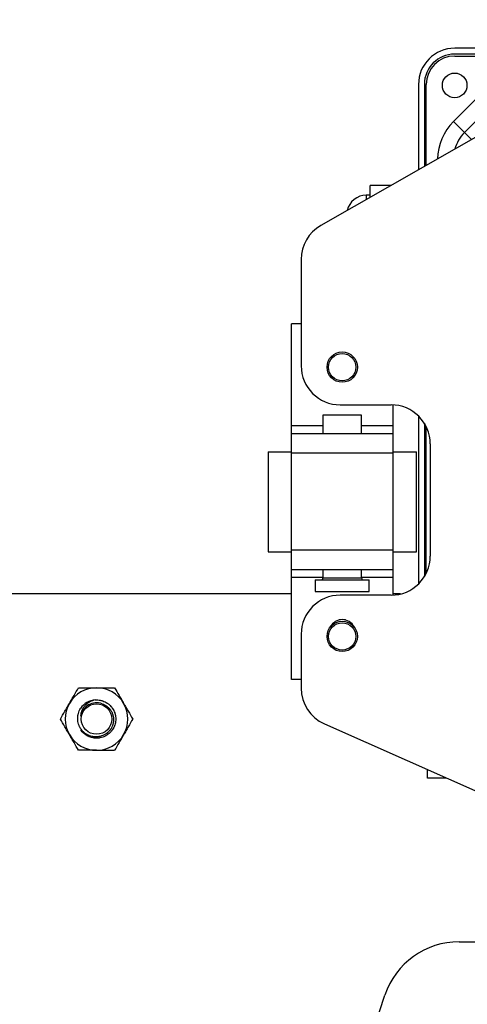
# Model space of a CAD drawing. Header units: millimetres. Extents: x 10704 to 12971, y -780 to 823.
# Tile 11 of 63: x 11418 to 11532, y 357 to 609. Entities that reach past the tile are written whole.
import ezdxf

# ---------------------------------------------------------------- set-up
doc = ezdxf.new("R2010")
doc.units = ezdxf.units.MM
doc.dimstyles.get("Standard").update_dxf_attribs({"dimtxt": 22, "dimasz": 11, "dimexe": 11, "dimexo": 11, "dimgap": 11, "dimtad": 0, "dimtih": 1, "dimtoh": 1, "dimdsep": 46, "dimtxsty": 'Standard', "dimcen": 0.09, "dimadec": 0, "dimazin": 0, "dimtfac": 1, "dimtofl": 0, "dimtmove": 0, "dimatfit": 3, "dimfxl": 1, "dimtolj": 1, "dimtzin": 0, "dimarcsym": 0})

# ---------------------------------------------------------------- blocks, each defined once
blk = doc.blocks.new('*D23')
at = {"color": 0, "lineweight": -2, "transparency": 16777216}
for p, q in [((11199.55, 440.18), (11199.55, 673.8)), ((11637.55, 438.07), (11637.55, 673.8)), ((11210.55, 662.8), (11378.22, 662.8)), ((11626.55, 662.8), (11458.88, 662.8))]:
    blk.add_line(p, q, dxfattribs=at)
at = {"color": 0, "lineweight": 18, "transparency": 16777216}
for points in [[(11210.55, 664.63), (11210.55, 660.96), (11199.55, 662.8)], [(11626.55, 664.63), (11626.55, 660.96), (11637.55, 662.8)]]:
    blk.add_solid(points, dxfattribs=at)
at = {"layer": 'Defpoints', "color": 0, "lineweight": 18, "transparency": 16777216}
for p in [(11637.55, 662.8), (11199.55, 429.18), (11637.55, 427.07)]:
    blk.add_point(p, dxfattribs=at)
at = {"color": 0, "lineweight": 18, "transparency": 16777216, "insert": (11418.55, 662.8), "char_height": 22, "attachment_point": 5}
blk.add_mtext('\\A1;438', dxfattribs=at)
blk = doc.blocks.new('*D24')
at = {"color": 0, "lineweight": -2, "transparency": 16777216}
for p, q in [((11097.05, 535), (11097.05, 719.88)), ((11741.02, 554.18), (11741.02, 719.88)), ((11108.05, 708.88), (11378.7, 708.88)), ((11730.02, 708.88), (11459.37, 708.88))]:
    blk.add_line(p, q, dxfattribs=at)
at = {"color": 0, "lineweight": 18, "transparency": 16777216}
for points in [[(11108.05, 710.71), (11108.05, 707.04), (11097.05, 708.88)], [(11730.02, 710.71), (11730.02, 707.04), (11741.02, 708.88)]]:
    blk.add_solid(points, dxfattribs=at)
at = {"layer": 'Defpoints', "color": 0, "lineweight": 18, "transparency": 16777216}
for p in [(11741.02, 708.88), (11741.02, 543.18), (11097.05, 524)]:
    blk.add_point(p, dxfattribs=at)
at = {"color": 0, "lineweight": 18, "transparency": 16777216, "insert": (11419.04, 708.88), "char_height": 22, "attachment_point": 5}
blk.add_mtext('\\A1;645', dxfattribs=at)

msp = doc.modelspace()

# ---------------------------------------------------------------- linework, layer by layer
for p, q in [((11594.119, 601.925), (11528.801, 601.925)), ((11593.598, 600.425), (11528.801, 600.425)), ((11528.801, 599.925), (11593.537, 599.925)), ((11557.245, 592.358), (11494.59, 556.554)), ((11519.551, 592.675), (11519.551, 570.816)), ((11521.051, 592.675), (11521.051, 571.673)), ((11521.551, 571.961), (11521.551, 592.675)), ((11528.502, 583.183), (11537.644, 592.325)), ((11531.33, 580.354), (11540.472, 589.496)), ((11528.502, 583.183), (11531.33, 580.354)), ((11533.115, 578.569), (11531.33, 580.354)), ((11507.201, 563.761), (11507.201, 566.82)), ((11512.554, 566.82), (11507.201, 566.82)), ((11507.201, 564.325), (11506.201, 564.325)), ((11506.201, 564.325), (11506.201, 563.189)), ((11489.551, 547.872), (11489.551, 520.675)), ((11487.051, 505.275), (11487.051, 531.375)), ((11489.551, 531.375), (11487.051, 531.375)), ((11499.551, 510.675), (11512.551, 510.675)), ((11513.051, 505.275), (11513.051, 510.663)), ((11495.101, 508.075), (11495.101, 503.275)), ((11500.051, 508.075), (11495.101, 508.075)), ((11505.001, 508.075), (11500.051, 508.075)), ((11505.001, 503.275), (11505.001, 508.075)), ((11519.551, 507.817), (11519.551, 464.834)), ((11487.051, 503.275), (11487.051, 505.275)), ((11495.101, 505.275), (11487.051, 505.275)), ((11513.051, 505.275), (11505.001, 505.275)), ((11513.051, 503.275), (11513.051, 505.275)), ((11521.051, 505.944), (11521.051, 466.709)), ((11521.551, 467.617), (11521.551, 505.036)), ((11487.051, 498.275), (11487.051, 503.275)), ((11513.051, 503.275), (11487.051, 503.275)), ((11513.051, 498.275), (11513.051, 503.275)), ((11522.551, 500.675), (11522.551, 471.975)), ((11481.101, 498.675), (11481.101, 473.075)), ((11481.101, 498.675), (11487.052, 498.675)), ((11487.051, 473.475), (11487.051, 498.275)), ((11513.051, 498.275), (11487.051, 498.275)), ((11513.051, 498.675), (11519.001, 498.675)), ((11513.051, 473.475), (11513.051, 498.275)), ((11519.001, 473.075), (11519.001, 498.675)), ((11481.101, 473.075), (11487.052, 473.075)), ((11487.051, 468.475), (11487.051, 473.475)), ((11513.051, 473.475), (11487.051, 473.475)), ((11513.051, 468.475), (11513.051, 473.475)), ((11513.051, 473.075), (11519.001, 473.075)), ((11487.051, 466.475), (11487.051, 468.475)), ((11513.051, 468.475), (11487.051, 468.475)), ((11487.051, 440.375), (11487.051, 466.475)), ((11495.101, 466.475), (11487.051, 466.475)), ((11495.101, 468.475), (11495.101, 466.375)), ((11495.101, 466.375), (11505.001, 466.375)), ((11505.001, 466.375), (11505.001, 468.475)), ((11513.051, 466.475), (11505.001, 466.475)), ((11513.051, 466.475), (11513.051, 468.475)), ((11513.051, 461.988), (11513.051, 466.475)), ((11493.151, 465.875), (11493.151, 462.875)), ((11493.151, 465.875), (11506.951, 465.875)), ((11506.951, 462.875), (11506.951, 465.875)), ((11487.047, 462.275), (11284.554, 462.275)), ((11493.151, 462.875), (11506.951, 462.875)), ((11512.551, 461.975), (11499.551, 461.975)), ((11514.977, 462.275), (11513.042, 462.275)), ((11489.551, 451.975), (11489.551, 438.174)), ((11489.551, 440.375), (11487.051, 440.375)), ((11495.49, 429.036), (11577.612, 392.537)), ((11521.851, 415.175), (11521.851, 417.32)), ((11526.676, 415.175), (11521.851, 415.175)), ((11529.945, 373.275), (11546.553, 373.275)), ((11432.013, 124.15), (11510.983, 359.634))]:
    msp.add_line(p, q)
for centre, radius in [((11528.801, 592.425), 3.15), ((11500.051, 520.325), 3.88), ((11500.051, 520.325), 3.492), ((11500.051, 451.425), 3.88), ((11500.051, 451.425), 3.492), ((11437.248, 430.275), 3.9)]:
    msp.add_circle(centre, radius)
for centre, radius, start, end in [((11528.801, 592.675), 9.25, 90, 180), ((11528.801, 592.675), 7.75, 90, 180), ((11528.801, 592.675), 7.25, 90, 180), ((11538.401, 573.283), 14, 135, 178.73789), ((11538.401, 573.283), 10, 135, 163.59117), ((11506.201, 559.325), 5, 90, 167.59829), ((11499.551, 547.872), 10, 119.74488, 180), ((11499.551, 520.675), 10, 180, 270), ((11512.551, 500.675), 10, 0, 90), ((11512.551, 471.975), 10, 270, 0), ((11494.601, 466.375), 0.5, 270, 0), ((11505.501, 466.375), 0.5, 180, 270), ((11499.551, 451.975), 10, 90, 180), ((11500.051, 452.325), 3.4, 26.01633, 153.98367), ((11500.051, 451.425), 4.28, 79.23375, 100.76063), ((11437.248, 430.275), 8, 90, 150), ((11437.248, 430.275), 8, 30, 90), ((11499.551, 438.174), 10, 180, 246.03753), ((11437.248, 430.275), 8, 150, 210), ((11437.248, 430.275), 4.15, 70.1759, 169.85272), ((11437.248, 430.275), 4.9, 93.75161, 146.21663), ((11437.248, 430.275), 8, 330, 30), ((11437.248, 430.275), 8, 210, 270), ((11437.248, 430.275), 8, 270, 330), ((11529.945, 353.275), 20, 90, 161.461)]:
    msp.add_arc(centre, radius, start, end)
for points, knots in [([(11430.319, 434.275), (11430.368, 434.36), (11430.417, 434.445), (11430.516, 434.615), (11430.565, 434.7), (11430.712, 434.955), (11430.81, 435.124), (11431.102, 435.63), (11431.295, 435.965), (11431.872, 436.964), (11432.252, 437.622), (11432.629, 438.275)], [0, 0, 0, 0, 0.0625, 0.0625, 0.125, 0.125, 0.25, 0.25, 0.5, 0.5, 1, 1, 1, 1]), ([(11432.629, 438.275), (11433.004, 438.275), (11433.383, 438.275), (11433.863, 438.275), (11433.959, 438.275), (11434.151, 438.275), (11434.439, 438.275), (11434.728, 438.275), (11435.306, 438.275), (11435.693, 438.275), (11436.468, 438.275), (11436.857, 438.275), (11437.248, 438.275)], [0, 0, 0, 0, 0.25, 0.25, 0.3125, 0.3125, 0.375, 0.5, 0.5, 0.75, 0.75, 1, 1, 1, 1]), ([(11437.248, 438.275), (11437.638, 438.275), (11438.03, 438.275), (11438.472, 438.275), (11438.521, 438.275), (11438.619, 438.275), (11438.766, 438.275), (11439.108, 438.275), (11439.399, 438.275), (11439.977, 438.275), (11440.359, 438.275), (11441.117, 438.275), (11441.493, 438.275), (11441.866, 438.275)], [0, 0, 0, 0, 0.25, 0.25, 0.28125, 0.28125, 0.3125, 0.375, 0.5, 0.5, 0.75, 0.75, 1, 1, 1, 1]), ([(11441.866, 438.275), (11442.244, 437.621), (11442.625, 436.962), (11443.201, 435.963), (11443.395, 435.628), (11443.783, 434.955), (11443.979, 434.616), (11444.176, 434.275)], [0, 0, 0, 0, 0.5, 0.5, 0.75, 0.75, 1, 1, 1, 1]), ([(11428.01, 430.275), (11428.388, 430.93), (11428.768, 431.589), (11429.345, 432.588), (11429.538, 432.922), (11429.927, 433.596), (11430.123, 433.934), (11430.319, 434.275)], [0, 0, 0, 0, 0.5, 0.5, 0.75, 0.75, 1, 1, 1, 1]), ([(11438.655, 434.179), (11438.879, 434.108), (11439.095, 434.018), (11439.406, 433.856), (11439.508, 433.798), (11439.658, 433.703), (11439.707, 433.671), (11439.804, 433.604), (11439.851, 433.57), (11440.084, 433.394), (11440.258, 433.239), (11440.498, 432.984), (11440.575, 432.896), (11440.668, 432.781), (11440.686, 432.758), (11440.722, 432.711), (11440.774, 432.64), (11440.825, 432.569), (11440.923, 432.423), (11441.045, 432.224), (11441.203, 431.913), (11441.291, 431.696), (11441.341, 431.557), (11441.351, 431.529), (11441.369, 431.473), (11441.397, 431.39), (11441.421, 431.305), (11441.467, 431.136), (11441.519, 430.909), (11441.551, 430.678), (11441.575, 430.446), (11441.582, 430.329), (11441.585, 430.182), (11441.586, 430.152), (11441.586, 430.093), (11441.585, 430.005), (11441.581, 429.917), (11441.57, 429.742), (11441.547, 429.51), (11441.484, 429.167), (11441.423, 428.941), (11441.38, 428.8), (11441.371, 428.772), (11441.352, 428.716), (11441.342, 428.689), (11441.313, 428.605), (11441.292, 428.55), (11441.183, 428.279), (11441.079, 428.07), (11440.899, 427.771), (11440.835, 427.673), (11440.733, 427.53), (11440.698, 427.483), (11440.626, 427.39), (11440.589, 427.344), (11440.4, 427.119), (11440.236, 426.953), (11439.972, 426.725), (11439.881, 426.652), (11439.74, 426.547), (11439.692, 426.514), (11439.595, 426.448), (11439.545, 426.415), (11439.296, 426.26), (11439.089, 426.152), (11438.661, 425.97), (11438.439, 425.896), (11438.182, 425.831), (11438.154, 425.824), (11438.096, 425.81), (11438.01, 425.791), (11437.924, 425.775), (11437.751, 425.745), (11437.636, 425.73), (11437.288, 425.698), (11437.055, 425.694), (11436.792, 425.71), (11436.762, 425.712), (11436.704, 425.716), (11436.674, 425.719), (11436.586, 425.728), (11436.528, 425.735), (11436.354, 425.759), (11436.239, 425.779), (11435.897, 425.853), (11435.674, 425.919), (11435.401, 426.023), (11435.319, 426.056), (11435.239, 426.092), (11435.185, 426.116), (11435.158, 426.128), (11435.025, 426.191), (11434.921, 426.245), (11434.617, 426.417), (11434.424, 426.547), (11434.148, 426.763), (11434.059, 426.839), (11433.929, 426.958), (11433.886, 426.998), (11433.802, 427.081), (11433.761, 427.123), (11433.561, 427.336), (11433.415, 427.517), (11433.216, 427.804), (11433.153, 427.902), (11433.064, 428.053), (11433.035, 428.104), (11432.979, 428.208), (11432.952, 428.26), (11432.822, 428.524), (11432.734, 428.74), (11432.592, 429.183), (11432.537, 429.41), (11432.489, 429.7), (11432.481, 429.758), (11432.466, 429.875), (11432.459, 429.933), (11432.443, 430.108), (11432.437, 430.224), (11432.431, 430.573), (11432.444, 430.806), (11432.481, 431.096), (11432.493, 431.182), (11432.509, 431.269), (11432.519, 431.327), (11432.525, 431.356), (11432.554, 431.5), (11432.581, 431.614), (11432.675, 431.951), (11432.754, 432.169), (11432.941, 432.594), (11433.05, 432.8), (11433.175, 433)], [0, 0, 0, 0, 0.03125, 0.03125, 0.046875, 0.046875, 0.0546875, 0.0546875, 0.0625, 0.0625, 0.09375, 0.09375, 0.109375, 0.109375, 0.1132812, 0.1132812, 0.1171875, 0.125, 0.125, 0.140625, 0.15625, 0.171875, 0.171875, 0.1757812, 0.1757812, 0.1796875, 0.1875, 0.1875, 0.203125, 0.21875, 0.21875, 0.234375, 0.234375, 0.2382812, 0.2382812, 0.2421875, 0.25, 0.25, 0.265625, 0.28125, 0.296875, 0.296875, 0.3007812, 0.3007812, 0.3046875, 0.3046875, 0.3125, 0.3125, 0.34375, 0.34375, 0.359375, 0.359375, 0.3671875, 0.3671875, 0.375, 0.375, 0.40625, 0.40625, 0.421875, 0.421875, 0.4296875, 0.4296875, 0.4375, 0.4375, 0.46875, 0.46875, 0.5, 0.5, 0.5039062, 0.5039062, 0.5078125, 0.515625, 0.515625, 0.53125, 0.53125, 0.5625, 0.5625, 0.5664062, 0.5664062, 0.5703125, 0.5703125, 0.578125, 0.578125, 0.59375, 0.59375, 0.625, 0.625, 0.6328125, 0.6367187, 0.6367187, 0.640625, 0.640625, 0.65625, 0.65625, 0.6875, 0.6875, 0.703125, 0.703125, 0.7109375, 0.7109375, 0.71875, 0.71875, 0.75, 0.75, 0.765625, 0.765625, 0.7734375, 0.7734375, 0.78125, 0.78125, 0.8125, 0.8125, 0.84375, 0.84375, 0.8515625, 0.8515625, 0.859375, 0.859375, 0.875, 0.875, 0.90625, 0.90625, 0.9140625, 0.9179687, 0.9179687, 0.921875, 0.921875, 0.9375, 0.9375, 0.96875, 0.96875, 1, 1, 1, 1]), ([(11436.927, 435.165), (11436.676, 435.119), (11436.432, 435.055), (11435.958, 434.888), (11435.728, 434.786), (11435.449, 434.635), (11435.393, 434.603), (11435.284, 434.538), (11435.123, 434.438), (11434.969, 434.328), (11434.672, 434.098), (11434.486, 433.928), (11434.272, 433.695), (11434.23, 433.648), (11434.169, 433.575), (11434.148, 433.55), (11434.108, 433.501), (11434.01, 433.377), (11433.919, 433.248), (11433.713, 432.932), (11433.595, 432.711), (11433.472, 432.42), (11433.449, 432.361), (11433.415, 432.272), (11433.404, 432.242), (11433.384, 432.182), (11433.373, 432.152), (11433.325, 432.001), (11433.291, 431.879), (11433.207, 431.51), (11433.173, 431.261), (11433.162, 431.006)], [0, 0, 0, 0, 0.125, 0.125, 0.25, 0.25, 0.28125, 0.28125, 0.3125, 0.375, 0.375, 0.5, 0.5, 0.53125, 0.53125, 0.546875, 0.546875, 0.5625, 0.625, 0.625, 0.75, 0.75, 0.78125, 0.78125, 0.796875, 0.796875, 0.8125, 0.8125, 0.875, 0.875, 1, 1, 1, 1]), ([(11436.927, 435.165), (11437.142, 435.179), (11437.356, 435.179), (11437.781, 435.151), (11437.992, 435.123), (11438.306, 435.061), (11438.411, 435.036), (11438.541, 435.001), (11438.567, 434.994), (11438.619, 434.979), (11438.696, 434.957), (11438.773, 434.932), (11439.026, 434.846), (11439.223, 434.764), (11439.605, 434.576), (11439.79, 434.47), (11440.013, 434.32), (11440.058, 434.29), (11440.145, 434.227), (11440.275, 434.131), (11440.399, 434.029), (11440.639, 433.818), (11440.789, 433.668), (11441, 433.428), (11441.068, 433.345), (11441.166, 433.217), (11441.198, 433.174), (11441.261, 433.086), (11441.292, 433.042), (11441.441, 432.819), (11441.548, 432.634), (11441.736, 432.252), (11441.818, 432.056), (11441.904, 431.802), (11441.92, 431.751), (11441.944, 431.673), (11441.951, 431.647), (11441.966, 431.596), (11442.002, 431.466), (11442.033, 431.336), (11442.095, 431.022), (11442.123, 430.811), (11442.144, 430.492), (11442.147, 430.385), (11442.148, 430.225), (11442.147, 430.171), (11442.143, 430.063), (11442.141, 430.009), (11442.123, 429.741), (11442.095, 429.529), (11442.012, 429.112), (11441.957, 428.906), (11441.871, 428.653), (11441.853, 428.602), (11441.816, 428.502), (11441.796, 428.451), (11441.734, 428.302), (11441.69, 428.204), (11441.548, 427.916), (11441.441, 427.732), (11441.205, 427.378), (11441.075, 427.208), (11440.915, 427.026), (11440.897, 427.006), (11440.861, 426.966), (11440.807, 426.906), (11440.676, 426.772), (11440.559, 426.662), (11440.319, 426.451), (11440.15, 426.322), (11439.884, 426.144), (11439.793, 426.087), (11439.654, 426.006), (11439.606, 425.98), (11439.511, 425.929), (11439.464, 425.905), (11439.223, 425.786), (11439.027, 425.705), (11438.624, 425.568), (11438.418, 425.512), (11438.154, 425.46), (11438.101, 425.45), (11437.995, 425.432), (11437.835, 425.408), (11437.676, 425.393), (11437.357, 425.372), (11437.144, 425.372), (11436.825, 425.392), (11436.718, 425.403), (11436.559, 425.424), (11436.506, 425.431), (11436.426, 425.444), (11436.399, 425.449), (11436.346, 425.459), (11436.32, 425.464), (11436.083, 425.511), (11435.877, 425.566), (11435.474, 425.703), (11435.277, 425.784), (11435.036, 425.902), (11434.989, 425.927), (11434.894, 425.977), (11434.846, 426.003), (11434.707, 426.084), (11434.616, 426.141), (11434.349, 426.319), (11434.18, 426.448), (11433.94, 426.658), (11433.862, 426.731), (11433.748, 426.845), (11433.711, 426.883), (11433.637, 426.961), (11433.601, 427.001), (11433.423, 427.204), (11433.293, 427.374), (11433.175, 427.551)], [0, 0, 0, 0, 0.03125, 0.03125, 0.0625, 0.0625, 0.078125, 0.078125, 0.0820312, 0.0820312, 0.0859375, 0.09375, 0.09375, 0.125, 0.125, 0.15625, 0.15625, 0.1640625, 0.1640625, 0.171875, 0.1875, 0.1875, 0.21875, 0.21875, 0.234375, 0.234375, 0.2421875, 0.2421875, 0.25, 0.25, 0.28125, 0.28125, 0.3125, 0.3125, 0.3203125, 0.3203125, 0.3242187, 0.3242187, 0.328125, 0.34375, 0.34375, 0.375, 0.375, 0.390625, 0.390625, 0.3984375, 0.3984375, 0.40625, 0.40625, 0.4375, 0.4375, 0.46875, 0.46875, 0.4765625, 0.4765625, 0.484375, 0.484375, 0.5, 0.5, 0.53125, 0.53125, 0.5625, 0.5625, 0.5664062, 0.5664062, 0.5703125, 0.578125, 0.59375, 0.59375, 0.625, 0.625, 0.640625, 0.640625, 0.6484375, 0.6484375, 0.65625, 0.65625, 0.6875, 0.6875, 0.71875, 0.71875, 0.7265625, 0.7265625, 0.734375, 0.75, 0.75, 0.78125, 0.78125, 0.796875, 0.796875, 0.8046875, 0.8046875, 0.8085937, 0.8085937, 0.8125, 0.8125, 0.84375, 0.84375, 0.875, 0.875, 0.8828125, 0.8828125, 0.890625, 0.890625, 0.90625, 0.90625, 0.9375, 0.9375, 0.953125, 0.953125, 0.9609375, 0.9609375, 0.96875, 0.96875, 1, 1, 1, 1]), ([(11444.176, 434.275), (11444.225, 434.19), (11444.274, 434.105), (11444.372, 433.935), (11444.421, 433.85), (11444.568, 433.595), (11444.666, 433.426), (11444.958, 432.92), (11445.151, 432.585), (11445.728, 431.586), (11446.108, 430.928), (11446.485, 430.275)], [0, 0, 0, 0, 0.0625, 0.0625, 0.125, 0.125, 0.25, 0.25, 0.5, 0.5, 1, 1, 1, 1]), ([(11430.319, 426.275), (11430.27, 426.36), (11430.221, 426.445), (11430.123, 426.615), (11430.074, 426.7), (11429.927, 426.955), (11429.829, 427.124), (11429.537, 427.63), (11429.344, 427.965), (11428.767, 428.964), (11428.387, 429.622), (11428.01, 430.275)], [0, 0, 0, 0, 0.0625, 0.0625, 0.125, 0.125, 0.25, 0.25, 0.5, 0.5, 1, 1, 1, 1]), ([(11446.485, 430.275), (11446.107, 429.621), (11445.727, 428.962), (11445.15, 427.963), (11444.957, 427.628), (11444.568, 426.955), (11444.372, 426.616), (11444.176, 426.275)], [0, 0, 0, 0, 0.5, 0.5, 0.75, 0.75, 1, 1, 1, 1]), ([(11432.629, 422.275), (11432.251, 422.93), (11431.87, 423.589), (11431.294, 424.588), (11431.1, 424.922), (11430.712, 425.596), (11430.516, 425.934), (11430.319, 426.275)], [0, 0, 0, 0, 0.5, 0.5, 0.75, 0.75, 1, 1, 1, 1]), ([(11444.176, 426.275), (11444.127, 426.19), (11444.078, 426.105), (11443.979, 425.935), (11443.93, 425.85), (11443.783, 425.595), (11443.685, 425.426), (11443.393, 424.92), (11443.2, 424.585), (11442.623, 423.586), (11442.243, 422.928), (11441.866, 422.275)], [0, 0, 0, 0, 0.0625, 0.0625, 0.125, 0.125, 0.25, 0.25, 0.5, 0.5, 1, 1, 1, 1]), ([(11437.248, 422.275), (11436.857, 422.275), (11436.468, 422.275), (11435.693, 422.275), (11435.306, 422.275), (11434.728, 422.275), (11434.439, 422.275), (11434.151, 422.275), (11433.959, 422.275), (11433.863, 422.275), (11433.383, 422.275), (11433.004, 422.275), (11432.629, 422.275)], [0, 0, 0, 0, 0.25, 0.25, 0.5, 0.5, 0.625, 0.6875, 0.6875, 0.75, 0.75, 1, 1, 1, 1]), ([(11437.248, 422.275), (11437.638, 422.275), (11438.03, 422.275), (11438.472, 422.275), (11438.521, 422.275), (11438.619, 422.275), (11438.766, 422.275), (11439.108, 422.275), (11439.399, 422.275), (11439.977, 422.275), (11440.359, 422.275), (11441.117, 422.275), (11441.493, 422.275), (11441.866, 422.275)], [0, 0, 0, 0, 0.25, 0.25, 0.28125, 0.28125, 0.3125, 0.375, 0.5, 0.5, 0.75, 0.75, 1, 1, 1, 1])]:
    msp.add_open_spline(points, degree=3, knots=knots)
msp.add_open_spline([(11434.635, 426.13), (11434.476, 426.25), (11434.326, 426.378), (11434.185, 426.515)], degree=3)

# ---------------------------------------------------------------- dimensions: what is measured, and where the dimension line sits
at = {"lineweight": 18}
dim = msp.add_linear_dim(base=(11741.023, 708.877), p1=(11097.051, 523.995), p2=(11741.023, 543.175), text='645', dimstyle='Standard', dxfattribs=at)
dim.commit()
dim.dimension.update_dxf_attribs({"geometry": '*D24', "text_midpoint": (11419.037, 708.877)})
dim = msp.add_linear_dim(base=(11637.551, 662.795), p1=(11199.551, 429.175), p2=(11637.551, 427.07), dimstyle='Standard', dxfattribs=at)
dim.commit()
dim.dimension.update_dxf_attribs({"geometry": '*D23', "text_midpoint": (11418.551, 662.795)})

doc.saveas('drawing.dxf')
